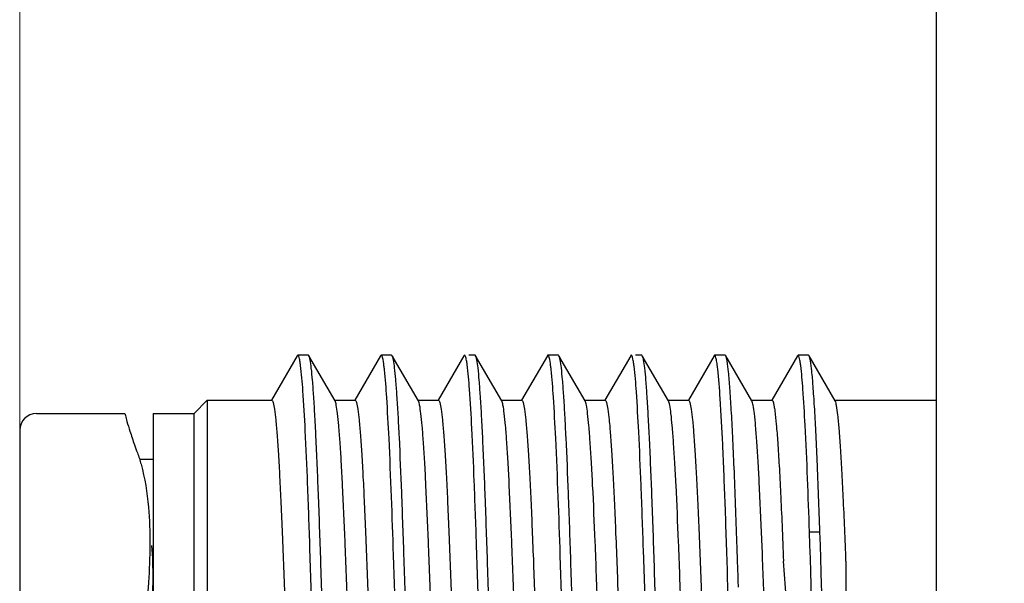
# Model space of a CAD drawing. Header units: millimetres. Extents: x 1638 to 2024, y 1742 to 2044.
# Tile 5 of 22: x 1767.49 to 1773.39, y 1902.29 to 1905.67. Entities that reach past the tile are written whole.
import ezdxf

# ---------------------------------------------------------------- set-up
doc = ezdxf.new("R2010")
doc.units = ezdxf.units.MM
doc.header["$LTSCALE"] = 0.3
doc.layers.add('00_COMPONENTS', color=7, linetype='Continuous')
doc.layers.add('51__DRAFT_DIMS', color=7, linetype='Continuous')
doc.styles.add('尺寸值样式', font='兰亭黑 GBK.TTF')
doc.dimstyles.new('1直线标注', dxfattribs={"dimtxt": 3, "dimasz": 3, "dimexe": 2.5, "dimexo": 0, "dimtad": 1, "dimlfac": 2, "dimdsep": 46, "dimtxsty": '尺寸值样式', "dimblk": '_FILLED', "dimcen": 0, "dimclrd": 8, "dimclre": 8, "dimclrt": 7, "dimadec": 0, "dimazin": 0, "dimtp": 0.001, "dimtm": 0.001, "dimtfac": 1, "dimtmove": 0, "dimatfit": 0, "dimldrblk": '_FILLED', "dimfxl": 1, "dimtolj": 1, "dimlwd": 15, "dimlwe": 15, "dimarcsym": 0})

# ---------------------------------------------------------------- blocks, each defined once
blk = doc.blocks.new('_FILLED')
at = {"color": 0, "linetype": 'ByBlock'}
blk.add_solid([(0, 0), (-1, 0.1667), (-1, -0.1667)], dxfattribs=at)
blk = doc.blocks.new('*D2067')
at = {"layer": '51__DRAFT_DIMS', "color": 8, "lineweight": 15}
for p, q in [((1767.4884, 1902.4577), (1767.4884, 2028.0535)), ((1814.7384, 2001.7803), (1814.7384, 2028.0535)), ((1770.4884, 2025.5535), (1811.7384, 2025.5535))]:
    blk.add_line(p, q, dxfattribs=at)
at = {"layer": 'Defpoints', "color": 0}
for p in [(1814.7384, 2025.5535), (1814.7384, 2001.7803), (1767.4884, 1902.4577)]:
    blk.add_point(p, dxfattribs=at)
at = {"layer": '51__DRAFT_DIMS', "color": 8, "linetype": 'ByBlock', "lineweight": 15, "xscale": 3, "yscale": 3, "zscale": 3, "rotation": 180}
blk.add_blockref('_FILLED', (1767.4884, 2025.5535), dxfattribs=at)
at = {"layer": '51__DRAFT_DIMS', "color": 8, "linetype": 'ByBlock', "lineweight": 15, "xscale": 3, "yscale": 3, "zscale": 3}
blk.add_blockref('_FILLED', (1814.7384, 2025.5535), dxfattribs=at)
at = {"layer": '51__DRAFT_DIMS', "color": 7, "insert": (1791.0343, 2029.4298), "char_height": 3, "attachment_point": 2, "style": '尺寸值样式'}
blk.add_mtext('\\A1;94.5', dxfattribs=at)

msp = doc.modelspace()

# ---------------------------------------------------------------- linework, layer by layer
at = {"layer": '00_COMPONENTS'}
for p, q in [((1772.98844, 1851.90455), (1772.98844, 1928.40455)), ((1769.15353, 1903.65138), (1768.99937, 1903.38468)), ((1769.15717, 1903.65452), (1769.15353, 1903.65138)), ((1769.21967, 1903.65452), (1769.15717, 1903.65452)), ((1769.37996, 1903.38037), (1769.22332, 1903.65136)), ((1769.65353, 1903.65127), (1769.49942, 1903.38467)), ((1769.6572, 1903.65445), (1769.65353, 1903.65127)), ((1769.7197, 1903.65445), (1769.6572, 1903.65445)), ((1769.72334, 1903.65132), (1769.71968, 1903.65449)), ((1769.88001, 1903.38028), (1769.72337, 1903.65128)), ((1770.15356, 1903.65141), (1769.99938, 1903.38467)), ((1770.15719, 1903.65455), (1770.15356, 1903.65141)), ((1770.21969, 1903.65455), (1770.18357, 1903.65455)), ((1770.37998, 1903.38037), (1770.22332, 1903.6514)), ((1770.65356, 1903.65138), (1770.49939, 1903.38466)), ((1770.71971, 1903.65454), (1770.65721, 1903.65454)), ((1770.72331, 1903.65145), (1770.71968, 1903.65458)), ((1770.88001, 1903.38035), (1770.72333, 1903.65141)), ((1771.15351, 1903.65129), (1770.9994, 1903.38468)), ((1771.21967, 1903.65446), (1771.18175, 1903.65446)), ((1771.22332, 1903.65133), (1771.21965, 1903.6545)), ((1771.37997, 1903.38033), (1771.22334, 1903.65128)), ((1771.65356, 1903.65133), (1771.49941, 1903.38466)), ((1771.71972, 1903.6545), (1771.65722, 1903.6545)), ((1771.72334, 1903.6514), (1771.71969, 1903.65455)), ((1771.88003, 1903.3803), (1771.72336, 1903.65135)), ((1772.15352, 1903.65135), (1771.99938, 1903.38468)), ((1772.15717, 1903.6545), (1772.15352, 1903.65135)), ((1772.21967, 1903.6545), (1772.15717, 1903.6545)), ((1772.2233, 1903.65137), (1772.21964, 1903.65454)), ((1772.37996, 1903.38036), (1772.22333, 1903.65133)), ((1768.53419, 1903.30455), (1768.61344, 1903.3838)), ((1768.61344, 1903.3838), (1768.61344, 1897.9253)), ((1768.61344, 1903.3838), (1769.00089, 1903.3838)), ((1769.37599, 1903.3838), (1769.50093, 1903.3838)), ((1769.87595, 1903.3838), (1770.00087, 1903.3838)), ((1770.37601, 1903.3838), (1770.50088, 1903.3838)), ((1770.876, 1903.3838), (1771.00092, 1903.3838)), ((1771.37596, 1903.3838), (1771.5009, 1903.3838)), ((1771.87598, 1903.3838), (1772.0009, 1903.3838)), ((1772.37598, 1903.3838), (1772.98844, 1903.3838)), ((1767.58844, 1903.30455), (1768.11921, 1903.30455)), ((1768.28844, 1903.30455), (1768.53419, 1903.30455)), ((1768.28844, 1903.30436), (1768.28844, 1898.00474)), ((1768.53419, 1898.00455), (1768.53419, 1903.30455)), ((1767.48844, 1903.20446), (1767.48844, 1898.10464)), ((1768.20653, 1903.02955), (1768.28844, 1903.02955)), ((1772.22625, 1902.59399), (1772.28875, 1902.59399)), ((1771.7916, 1902.51007), (1771.79102, 1902.52729)), ((1771.79268, 1902.47797), (1771.7916, 1902.51007)), ((1771.79395, 1902.43953), (1771.79268, 1902.47797)), ((1771.94142, 1902.51126), (1771.94126, 1902.51662)), ((1771.9434, 1902.4623), (1771.94142, 1902.51253)), ((1771.94486, 1902.42438), (1771.9434, 1902.4623)), ((1771.79452, 1902.42242), (1771.79395, 1902.43953)), ((1771.79764, 1902.32586), (1771.79452, 1902.42242)), ((1772.44507, 1902.41896), (1772.44507, 1898.05491)), ((1771.79841, 1902.30191), (1771.79764, 1902.32586)), ((1771.79967, 1902.26197), (1771.79841, 1902.30191))]:
    msp.add_line(p, q, dxfattribs=at)
for centre, radius, start, end in [((1769.56739, 1903.61378), 0.10109, 15.107724, 16.861158), ((1770.56738, 1903.61376), 0.1011, 15.127776, 16.90162), ((1767.58844, 1903.20455), 0.1, 90, 180), ((1771.74825, 1904.37), 3.78459, 199.335201, 200.113621), ((1694.53717, 1899.46804), 77.46412, 2.0418715, 2.1871652)]:
    msp.add_arc(centre, radius, start, end, dxfattribs=at)
for points, knots in [([(1769.16664, 1903.63332), (1769.16543, 1903.6387), (1769.16393, 1903.64524), (1769.15953, 1903.65445), (1769.15717, 1903.65443)], [0, 0, 0, 0, 0.700464, 1, 1, 1, 1]), ([(1769.2233, 1903.65135), (1769.2228, 1903.65221), (1769.2219, 1903.65362), (1769.2203, 1903.65448), (1769.21964, 1903.65447)], [0, 0, 0, 0, 0.6000414, 1, 1, 1, 1]), ([(1769.45465, 1897.70792), (1769.4476, 1897.75772), (1769.43743, 1897.88865), (1769.42358, 1898.12827), (1769.4099, 1898.45115), (1769.38984, 1899.01481), (1769.36644, 1899.82895), (1769.34382, 1900.68888), (1769.32485, 1901.39797), (1769.31065, 1901.9048), (1769.29651, 1902.37049), (1769.28242, 1902.77968), (1769.27021, 1903.07903), (1769.26002, 1903.28028), (1769.25299, 1903.39959), (1769.24583, 1903.4961), (1769.23932, 1903.56964), (1769.23199, 1903.61837), (1769.22762, 1903.64392), (1769.2233, 1903.65135)], [0, 0, 0, 0, 0.0253615, 0.0661458, 0.1210562, 0.1882933, 0.3505435, 0.5317263, 0.6220471, 0.7082122, 0.7873831, 0.856963, 0.9146628, 0.9384396, 0.9585768, 0.9749019, 0.9872902, 0.9956649, 1, 1, 1, 1]), ([(1769.66413, 1903.6431), (1769.66362, 1903.64479), (1769.66223, 1903.64863), (1769.65995, 1903.6545), (1769.6572, 1903.65451)], [0, 0, 0, 0, 0.3899293, 1, 1, 1, 1]), ([(1769.95031, 1897.74291), (1769.94392, 1897.80083), (1769.93365, 1897.94592), (1769.9131, 1898.33987), (1769.89046, 1898.99731), (1769.86386, 1899.92119), (1769.84167, 1900.77105), (1769.82299, 1901.46571), (1769.80906, 1901.95916), (1769.79518, 1902.41128), (1769.78136, 1902.80771), (1769.76937, 1903.09734), (1769.75937, 1903.2919), (1769.75247, 1903.40725), (1769.74545, 1903.50062), (1769.73904, 1903.57184), (1769.73188, 1903.6192), (1769.72754, 1903.64405), (1769.72334, 1903.65135)], [0, 0, 0, 0, 0.0295545, 0.0737496, 0.2001046, 0.3631968, 0.5425762, 0.6313223, 0.7156776, 0.7929716, 0.8607556, 0.9168812, 0.9400008, 0.9595822, 0.975473, 0.9875435, 0.9957253, 1, 1, 1, 1]), ([(1770.16601, 1903.63611), (1770.16488, 1903.64082), (1770.16349, 1903.64668), (1770.15931, 1903.65455), (1770.15719, 1903.65453)], [0, 0, 0, 0, 0.6950411, 1, 1, 1, 1]), ([(1770.2233, 1903.65146), (1770.2228, 1903.65231), (1770.22191, 1903.65371), (1770.22032, 1903.65458), (1770.21966, 1903.65457)], [0, 0, 0, 0, 0.6002731, 1, 1, 1, 1]), ([(1770.45399, 1897.71255), (1770.44707, 1897.76362), (1770.43685, 1897.8968), (1770.42307, 1898.13941), (1770.40939, 1898.46438), (1770.3894, 1899.02915), (1770.36607, 1899.84287), (1770.34349, 1900.70139), (1770.32456, 1901.40837), (1770.31041, 1901.91321), (1770.2963, 1902.37684), (1770.28226, 1902.78405), (1770.27007, 1903.08189), (1770.25992, 1903.28211), (1770.2529, 1903.40084), (1770.24576, 1903.4969), (1770.23928, 1903.5701), (1770.23196, 1903.61862), (1770.2276, 1903.64405), (1770.2233, 1903.65146)], [0, 0, 0, 0, 0.02601, 0.0673396, 0.1226462, 0.1901266, 0.352511, 0.5334182, 0.623501, 0.7093887, 0.7882675, 0.8575581, 0.9149978, 0.9386783, 0.958727, 0.9749935, 0.9873376, 0.9956742, 1, 1, 1, 1]), ([(1770.65721, 1903.65453), (1770.65655, 1903.65454), (1770.65495, 1903.65368), (1770.65406, 1903.65227), (1770.65356, 1903.65141)], [0, 0, 0, 0, 0.3995269, 1, 1, 1, 1]), ([(1770.66411, 1903.64315), (1770.6636, 1903.64482), (1770.6622, 1903.64866), (1770.65996, 1903.6545), (1770.65721, 1903.65453)], [0, 0, 0, 0, 0.3889076, 1, 1, 1, 1]), ([(1770.95121, 1897.73489), (1770.94472, 1897.79116), (1770.93443, 1897.93342), (1770.92085, 1898.18802), (1770.90722, 1898.52146), (1770.88756, 1899.0906), (1770.86447, 1899.90223), (1770.8421, 1900.75438), (1770.82337, 1901.45216), (1770.80937, 1901.94843), (1770.79544, 1902.40336), (1770.78157, 1902.8024), (1770.76952, 1903.09399), (1770.75949, 1903.28987), (1770.75256, 1903.40599), (1770.74551, 1903.49995), (1770.73908, 1903.57158), (1770.73188, 1903.61916), (1770.72753, 1903.6441), (1770.72331, 1903.65141)], [0, 0, 0, 0, 0.0286934, 0.0722083, 0.1291596, 0.1977227, 0.3606702, 0.5404423, 0.6295168, 0.714243, 0.791921, 0.8600645, 0.9164906, 0.9397421, 0.9594222, 0.9753896, 0.9875207, 0.9957234, 1, 1, 1, 1]), ([(1771.15717, 1903.6545), (1771.15651, 1903.65449), (1771.15491, 1903.65359), (1771.15401, 1903.65216), (1771.15351, 1903.65128)], [0, 0, 0, 0, 0.3985511, 1, 1, 1, 1]), ([(1771.16726, 1903.63054), (1771.16598, 1903.63663), (1771.16434, 1903.64385), (1771.15978, 1903.65452), (1771.15717, 1903.6545)], [0, 0, 0, 0, 0.7047943, 1, 1, 1, 1]), ([(1771.45405, 1897.71209), (1771.44711, 1897.76307), (1771.43691, 1897.89604), (1771.42312, 1898.13836), (1771.40944, 1898.4631), (1771.38945, 1899.02767), (1771.36611, 1899.84133), (1771.34353, 1900.6999), (1771.3246, 1901.40702), (1771.31044, 1901.91202), (1771.29634, 1902.37583), (1771.28229, 1902.78324), (1771.2701, 1903.08125), (1771.25994, 1903.28162), (1771.25293, 1903.40045), (1771.24579, 1903.49662), (1771.2393, 1903.5699), (1771.23199, 1903.6185), (1771.22762, 1903.64396), (1771.22332, 1903.65138)], [0, 0, 0, 0, 0.0259582, 0.0672347, 0.1224926, 0.1899412, 0.3522931, 0.5332107, 0.6233076, 0.7092181, 0.7881252, 0.8574415, 0.9149143, 0.9386133, 0.9586814, 0.9749579, 0.9873216, 0.9956695, 1, 1, 1, 1]), ([(1771.65722, 1903.65443), (1771.65656, 1903.65443), (1771.65495, 1903.65357), (1771.65406, 1903.65216), (1771.65356, 1903.6513)], [0, 0, 0, 0, 0.3997931, 1, 1, 1, 1]), ([(1771.66915, 1903.62071), (1771.66764, 1903.62922), (1771.66544, 1903.63874), (1771.66067, 1903.65438), (1771.65722, 1903.65443)], [0, 0, 0, 0, 0.7146239, 1, 1, 1, 1]), ([(1771.79102, 1902.52729), (1771.78589, 1902.67811), (1771.77818, 1902.89164), (1771.76629, 1903.1583), (1771.7581, 1903.31745), (1771.74965, 1903.44628), (1771.74227, 1903.54427), (1771.73334, 1903.60835), (1771.72878, 1903.64186), (1771.72334, 1903.65129)], [0, 0, 0, 0, 0.4016904, 0.5687047, 0.7105838, 0.8257218, 0.912809, 0.971032, 1, 1, 1, 1]), ([(1772.16682, 1903.63249), (1772.1656, 1903.63809), (1772.16405, 1903.64483), (1772.1596, 1903.65448), (1772.15716, 1903.65446)], [0, 0, 0, 0, 0.7019407, 1, 1, 1, 1]), ([(1772.28873, 1902.59399), (1772.28378, 1902.73608), (1772.27633, 1902.93718), (1772.26483, 1903.18815), (1772.25691, 1903.33765), (1772.24875, 1903.45855), (1772.24157, 1903.55054), (1772.233, 1903.61085), (1772.22849, 1903.64243), (1772.2233, 1903.65137)], [0, 0, 0, 0, 0.4022592, 0.5692766, 0.7108448, 0.8256475, 0.9125407, 0.9707818, 1, 1, 1, 1]), ([(1769.17326, 1903.59345), (1769.17274, 1903.59742), (1769.17088, 1903.61076), (1769.16871, 1903.62408), (1769.16664, 1903.63332)], [0, 0, 0, 0, 0.296924, 1, 1, 1, 1]), ([(1769.39879, 1897.67137), (1769.39552, 1897.68439), (1769.39039, 1897.71855), (1769.37986, 1897.81672), (1769.3684, 1897.99414), (1769.35483, 1898.26788), (1769.34128, 1898.61637), (1769.32751, 1899.02862), (1769.30848, 1899.66696), (1769.28582, 1900.51594), (1769.25929, 1901.52101), (1769.23641, 1902.31217), (1769.21686, 1902.86012), (1769.20345, 1903.17583), (1769.18999, 1903.41257), (1769.17993, 1903.54303), (1769.17326, 1903.59345)], [0, 0, 0, 0, 0.0067946, 0.0174375, 0.0499971, 0.0967235, 0.1561721, 0.2264941, 0.3054845, 0.4793868, 0.6563256, 0.8143424, 0.879966, 0.9338316, 0.974256, 1, 1, 1, 1]), ([(1769.67652, 1903.56638), (1769.67563, 1903.57447), (1769.67262, 1903.59915), (1769.66936, 1903.62396), (1769.66498, 1903.64013)], [0, 0, 0, 0, 0.3268409, 1, 1, 1, 1]), ([(1770.17262, 1903.59832), (1770.1721, 1903.60211), (1770.17025, 1903.61476), (1770.1681, 1903.62739), (1770.16601, 1903.63611)], [0, 0, 0, 0, 0.2991205, 1, 1, 1, 1]), ([(1770.39815, 1897.67392), (1770.38998, 1897.70883), (1770.38136, 1897.81049), (1770.36722, 1898.00475), (1770.35444, 1898.28241), (1770.34057, 1898.63397), (1770.3269, 1899.04883), (1770.30784, 1899.68932), (1770.28522, 1900.53923), (1770.25868, 1901.54323), (1770.23581, 1902.33168), (1770.21623, 1902.87612), (1770.20285, 1903.1884), (1770.18937, 1903.42138), (1770.17938, 1903.54924), (1770.17262, 1903.59832)], [0, 0, 0, 0, 0.0181361, 0.0513716, 0.0987042, 0.1586702, 0.2294024, 0.3086947, 0.4828561, 0.6595413, 0.8168172, 0.8819108, 0.9351701, 0.9749387, 1, 1, 1, 1]), ([(1770.67631, 1903.56828), (1770.67543, 1903.57614), (1770.67248, 1903.6002), (1770.66925, 1903.62437), (1770.66497, 1903.64014)], [0, 0, 0, 0, 0.3262955, 1, 1, 1, 1]), ([(1771.17381, 1903.58939), (1771.17329, 1903.59345), (1771.17144, 1903.60722), (1771.16928, 1903.62096), (1771.16726, 1903.63054)], [0, 0, 0, 0, 0.2946068, 1, 1, 1, 1]), ([(1771.39815, 1897.67391), (1771.39004, 1897.70853), (1771.38146, 1897.8093), (1771.36739, 1898.00185), (1771.35467, 1898.27701), (1771.34088, 1898.62547), (1771.32728, 1899.03684), (1771.30831, 1899.6726), (1771.28578, 1900.51757), (1771.25937, 1901.51794), (1771.2366, 1902.30579), (1771.21716, 1902.85226), (1771.2038, 1903.16822), (1771.1904, 1903.40634), (1771.18037, 1903.5381), (1771.17381, 1903.58939)], [0, 0, 0, 0, 0.0180161, 0.0510017, 0.0979794, 0.1575007, 0.2277326, 0.3065164, 0.4797839, 0.6560204, 0.8135743, 0.8791364, 0.9330938, 0.9737969, 1, 1, 1, 1]), ([(1771.67574, 1903.57339), (1771.67521, 1903.57797), (1771.67331, 1903.59378), (1771.67112, 1903.60956), (1771.66915, 1903.62071)], [0, 0, 0, 0, 0.2892758, 1, 1, 1, 1]), ([(1772.17342, 1903.59222), (1772.1729, 1903.59621), (1772.17104, 1903.60969), (1772.16888, 1903.62314), (1772.16682, 1903.63249)], [0, 0, 0, 0, 0.2961077, 1, 1, 1, 1]), ([(1772.22625, 1902.59396), (1772.21883, 1902.80736), (1772.20842, 1903.0934), (1772.18906, 1903.42607), (1772.17954, 1903.54552), (1772.17342, 1903.59222)], [0, 0, 0, 0, 0.6407058, 0.8586665, 1, 1, 1, 1]), ([(1769.89445, 1897.69303), (1769.88759, 1897.73427), (1769.87816, 1897.84521), (1769.86505, 1898.05082), (1769.85223, 1898.33265), (1769.83317, 1898.83465), (1769.811, 1899.57489), (1769.78527, 1900.53523), (1769.75968, 1901.50946), (1769.73407, 1902.38445), (1769.71222, 1903.0036), (1769.69248, 1903.37434), (1769.68259, 1903.51138), (1769.67652, 1903.56638)], [0, 0, 0, 0, 0.0213344, 0.0567355, 0.1051935, 0.165295, 0.3131329, 0.4831417, 0.6555988, 0.8105094, 0.9299059, 0.9717584, 1, 1, 1, 1]), ([(1770.89539, 1897.68758), (1770.88829, 1897.72711), (1770.87899, 1897.83517), (1770.86573, 1898.03694), (1770.85294, 1898.31619), (1770.83956, 1898.66436), (1770.8262, 1899.0713), (1770.80771, 1899.69532), (1770.78564, 1900.52209), (1770.7599, 1901.50144), (1770.73417, 1902.38145), (1770.71222, 1903.00395), (1770.69238, 1903.37611), (1770.68243, 1903.51334), (1770.67631, 1903.56828)], [0, 0, 0, 0, 0.0204696, 0.0551753, 0.1031279, 0.162923, 0.2327855, 0.310662, 0.4811363, 0.6543548, 0.8100239, 0.9298977, 0.9718223, 1, 1, 1, 1]), ([(1771.79466, 1900.18658), (1771.78468, 1900.55784), (1771.76605, 1901.27067), (1771.74209, 1902.12807), (1771.72163, 1902.73432), (1771.70744, 1903.09072), (1771.69327, 1903.36234), (1771.68258, 1903.51378), (1771.67574, 1903.57339)], [0, 0, 0, 0, 0.3287428, 0.6311886, 0.7592205, 0.8656873, 0.9468865, 1, 1, 1, 1]), ([(1769.00087, 1903.38378), (1769.00257, 1903.38378), (1769.00635, 1903.37867), (1769.01147, 1903.36182), (1769.01837, 1903.32262), (1769.02543, 1903.25818), (1769.03305, 1903.16795), (1769.04062, 1903.05387), (1769.04832, 1902.91658), (1769.05602, 1902.75755), (1769.06684, 1902.50656), (1769.08, 1902.15147), (1769.09524, 1901.68561), (1769.11055, 1901.18017), (1769.12073, 1900.832), (1769.12587, 1900.65455)], [0, 0, 0, 0, 0.0018646, 0.0057352, 0.0203895, 0.0443509, 0.0774586, 0.1194278, 0.1698405, 0.2282429, 0.2940601, 0.4453849, 0.6179637, 0.8052905, 1, 1, 1, 1]), ([(1769.50101, 1900.65455), (1769.49597, 1900.8264), (1769.48615, 1901.164), (1769.47133, 1901.65511), (1769.45653, 1902.11023), (1769.44182, 1902.51287), (1769.42905, 1902.80883), (1769.41841, 1903.00864), (1769.41105, 1903.12758), (1769.40358, 1903.22406), (1769.39672, 1903.29779), (1769.38913, 1903.34694), (1769.38443, 1903.37275), (1769.38, 1903.38035)], [0, 0, 0, 0, 0.1889298, 0.3711602, 0.5399445, 0.68934, 0.8139243, 0.8654759, 0.9092446, 0.9448341, 0.9719264, 0.9903363, 1, 1, 1, 1]), ([(1769.50087, 1903.38378), (1769.50257, 1903.38378), (1769.50635, 1903.37867), (1769.51147, 1903.36182), (1769.51837, 1903.32262), (1769.52543, 1903.25818), (1769.53305, 1903.16795), (1769.54062, 1903.05387), (1769.54832, 1902.91658), (1769.55602, 1902.75755), (1769.56684, 1902.50656), (1769.57999, 1902.15147), (1769.59526, 1901.68561), (1769.61055, 1901.18017), (1769.62067, 1900.832), (1769.62587, 1900.65455)], [0, 0, 0, 0, 0.0018646, 0.0057352, 0.0203895, 0.044351, 0.0774587, 0.1194279, 0.1698406, 0.228243, 0.2940602, 0.445385, 0.6179638, 0.8052905, 1, 1, 1, 1]), ([(1770.00101, 1900.65455), (1769.99603, 1900.82633), (1769.98617, 1901.16381), (1769.97132, 1901.65475), (1769.95656, 1902.10974), (1769.94184, 1902.5123), (1769.92908, 1902.80825), (1769.91844, 1903.00809), (1769.91108, 1903.12707), (1769.90362, 1903.22363), (1769.89675, 1903.29745), (1769.88917, 1903.34673), (1769.88446, 1903.37261), (1769.88005, 1903.38027)], [0, 0, 0, 0, 0.1888628, 0.3710339, 0.539774, 0.6891467, 0.8137344, 0.8652989, 0.9090879, 0.9447058, 0.9718339, 0.9902872, 1, 1, 1, 1]), ([(1770.00087, 1903.38378), (1770.00257, 1903.38378), (1770.00635, 1903.37867), (1770.01147, 1903.36182), (1770.01837, 1903.32262), (1770.02543, 1903.25818), (1770.03305, 1903.16795), (1770.04062, 1903.05388), (1770.04832, 1902.91658), (1770.05602, 1902.75755), (1770.06684, 1902.50656), (1770.07999, 1902.15147), (1770.09524, 1901.68561), (1770.11055, 1901.18017), (1770.12072, 1900.832), (1770.12587, 1900.65455)], [0, 0, 0, 0, 0.0018646, 0.0057352, 0.0203895, 0.0443509, 0.0774585, 0.1194277, 0.1698404, 0.2282428, 0.29406, 0.4453849, 0.6179637, 0.8052905, 1, 1, 1, 1]), ([(1770.50101, 1900.65455), (1770.49598, 1900.8264), (1770.48615, 1901.16401), (1770.47133, 1901.65513), (1770.45653, 1902.11025), (1770.44182, 1902.51289), (1770.42905, 1902.80886), (1770.41841, 1903.00866), (1770.41105, 1903.1276), (1770.40358, 1903.22407), (1770.39671, 1903.29781), (1770.38913, 1903.34695), (1770.38443, 1903.37276), (1770.38, 1903.38035)], [0, 0, 0, 0, 0.1889325, 0.3711651, 0.5399512, 0.6893477, 0.8139318, 0.8654829, 0.9092508, 0.9448392, 0.97193, 0.9903382, 1, 1, 1, 1]), ([(1770.50087, 1903.38378), (1770.50258, 1903.38378), (1770.50634, 1903.37867), (1770.51147, 1903.36182), (1770.51837, 1903.32262), (1770.52543, 1903.25818), (1770.53305, 1903.16794), (1770.54062, 1903.05387), (1770.54832, 1902.91656), (1770.55602, 1902.75753), (1770.56684, 1902.50654), (1770.57999, 1902.15145), (1770.59525, 1901.68561), (1770.61055, 1901.18018), (1770.6207, 1900.83201), (1770.62587, 1900.65455)], [0, 0, 0, 0, 0.0018676, 0.0057401, 0.020387, 0.0443555, 0.0774601, 0.1194308, 0.1698487, 0.2282493, 0.2940716, 0.4453916, 0.6179693, 0.8052823, 1, 1, 1, 1]), ([(1771.00101, 1900.65455), (1770.99599, 1900.82639), (1770.98616, 1901.16397), (1770.97132, 1901.65504), (1770.95654, 1902.11013), (1770.94182, 1902.51276), (1770.92906, 1902.80872), (1770.91842, 1903.00854), (1770.91106, 1903.12749), (1770.90358, 1903.22398), (1770.89672, 1903.29773), (1770.88914, 1903.3469), (1770.88443, 1903.37272), (1770.88001, 1903.38033)], [0, 0, 0, 0, 0.1889236, 0.3711334, 0.5399111, 0.689301, 0.8138907, 0.8654453, 0.9092206, 0.9448093, 0.9719125, 0.9903288, 1, 1, 1, 1]), ([(1771.00087, 1903.38378), (1771.00257, 1903.38378), (1771.00635, 1903.37867), (1771.01147, 1903.36182), (1771.01837, 1903.32262), (1771.02543, 1903.25818), (1771.03305, 1903.16795), (1771.04062, 1903.05387), (1771.04832, 1902.91658), (1771.05602, 1902.75755), (1771.06684, 1902.50656), (1771.07999, 1902.15147), (1771.09525, 1901.68561), (1771.11055, 1901.18017), (1771.12071, 1900.832), (1771.12587, 1900.65455)], [0, 0, 0, 0, 0.0018646, 0.0057352, 0.0203895, 0.044351, 0.0774587, 0.1194279, 0.1698406, 0.228243, 0.2940602, 0.445385, 0.6179638, 0.8052905, 1, 1, 1, 1]), ([(1771.50101, 1900.65455), (1771.49599, 1900.82637), (1771.48616, 1901.16391), (1771.47133, 1901.65494), (1771.45654, 1902.11), (1771.44183, 1902.5126), (1771.42906, 1902.80855), (1771.41843, 1903.00838), (1771.41107, 1903.12734), (1771.4036, 1903.22385), (1771.39673, 1903.29763), (1771.38915, 1903.34684), (1771.38444, 1903.37268), (1771.38002, 1903.38031)], [0, 0, 0, 0, 0.1888978, 0.3710999, 0.5398632, 0.6892478, 0.8138337, 0.8653915, 0.9091698, 0.9447729, 0.9718823, 0.9903129, 1, 1, 1, 1]), ([(1771.50087, 1903.38378), (1771.50257, 1903.38378), (1771.50635, 1903.37867), (1771.51147, 1903.36182), (1771.51837, 1903.32262), (1771.52543, 1903.25818), (1771.53305, 1903.16795), (1771.54062, 1903.05387), (1771.54832, 1902.91658), (1771.55602, 1902.75755), (1771.56684, 1902.50656), (1771.57999, 1902.15147), (1771.59525, 1901.68561), (1771.61055, 1901.18017), (1771.62068, 1900.832), (1771.62587, 1900.65455)], [0, 0, 0, 0, 0.0018646, 0.0057352, 0.0203895, 0.044351, 0.0774586, 0.1194278, 0.1698405, 0.2282429, 0.2940601, 0.4453849, 0.6179638, 0.8052905, 1, 1, 1, 1]), ([(1771.94126, 1902.51662), (1771.93664, 1902.63232), (1771.92967, 1902.79594), (1771.9189, 1903.00012), (1771.91145, 1903.12174), (1771.90389, 1903.22041), (1771.89695, 1903.29584), (1771.88927, 1903.34611), (1771.88453, 1903.3725), (1771.88004, 1903.38028)], [0, 0, 0, 0, 0.4007758, 0.5667384, 0.7076891, 0.8223327, 0.9096102, 0.9689075, 1, 1, 1, 1]), ([(1772.00087, 1903.38378), (1772.00284, 1903.38378), (1772.00697, 1903.37728), (1772.01019, 1903.36564), (1772.01459, 1903.34507), (1772.02068, 1903.30296), (1772.0281, 1903.23044), (1772.03637, 1903.12127), (1772.04479, 1902.98296), (1772.05328, 1902.81726), (1772.06182, 1902.6262), (1772.06721, 1902.49058), (1772.06993, 1902.41896)], [0, 0, 0, 0, 0.0060734, 0.0192363, 0.0403456, 0.0695078, 0.1517194, 0.2651047, 0.4084488, 0.5801903, 0.7783199, 1, 1, 1, 1]), ([(1772.44507, 1902.41896), (1772.44012, 1902.54759), (1772.43271, 1902.72971), (1772.42131, 1902.95711), (1772.41341, 1903.09286), (1772.40534, 1903.20295), (1772.39805, 1903.287), (1772.38976, 1903.34267), (1772.38492, 1903.37188), (1772.38001, 1903.38034)], [0, 0, 0, 0, 0.4003603, 0.5668188, 0.7081878, 0.8231325, 0.9105118, 0.9695799, 1, 1, 1, 1]), ([(1768.11921, 1903.30455), (1768.1195, 1903.30047), (1768.12501, 1903.2848), (1768.13336, 1903.24903), (1768.15225, 1903.19047), (1768.16766, 1903.14392), (1768.17713, 1903.11695)], [0, 0, 0, 0, 0.0624568, 0.2503002, 0.5633953, 1, 1, 1, 1]), ([(1768.19448, 1903.06855), (1768.20274, 1903.04595), (1768.23593, 1902.94017), (1768.25257, 1902.82979), (1768.26027, 1902.74344)], [0, 0, 0, 0, 0.2172647, 1, 1, 1, 1]), ([(1768.26027, 1902.74344), (1768.27365, 1902.59347), (1768.26789, 1902.25864), (1768.22433, 1901.92798), (1768.19448, 1901.74777)], [0, 0, 0, 0, 0.4518321, 1, 1, 1, 1]), ([(1772.38257, 1898.05492), (1772.37255, 1898.14309), (1772.35852, 1898.37202), (1772.3394, 1898.78342), (1772.32077, 1899.31948), (1772.29472, 1900.17914), (1772.26537, 1901.28087), (1772.24046, 1902.16947), (1772.22625, 1902.59399)], [0, 0, 0, 0, 0.0586117, 0.1513873, 0.2720677, 0.4128592, 0.7194533, 1, 1, 1, 1]), ([(1772.44507, 1898.05491), (1772.43507, 1898.14308), (1772.421, 1898.37202), (1772.40191, 1898.78343), (1772.38326, 1899.3195), (1772.35722, 1900.17915), (1772.32785, 1901.28088), (1772.303, 1902.16948), (1772.28875, 1902.594)], [0, 0, 0, 0, 0.0586119, 0.151391, 0.2720744, 0.4128644, 0.7194523, 1, 1, 1, 1]), ([(1768.21344, 1901.63172), (1768.24275, 1901.79028), (1768.28593, 1902.08228), (1768.29289, 1902.37875), (1768.28093, 1902.51183)], [0, 0, 0, 0, 0.5468486, 1, 1, 1, 1]), ([(1772.18181, 1900.65455), (1772.17255, 1900.81358), (1772.13808, 1901.40188), (1772.10275, 1901.99019), (1772.06993, 1902.41896)], [0, 0, 0, 0, 0.2703013, 1, 1, 1, 1])]:
    msp.add_open_spline(points, degree=3, knots=knots, dxfattribs=at)

# ---------------------------------------------------------------- dimensions: what is measured, and where the dimension line sits
at = {"layer": '51__DRAFT_DIMS'}
dim = msp.add_linear_dim(base=(1814.73844, 2025.55351), p1=(1767.48844, 1902.45767), p2=(1814.73844, 2001.78025), dimstyle='1直线标注', dxfattribs=at)
dim.commit()
dim.dimension.update_dxf_attribs({"geometry": '*D2067', "text_midpoint": (1791.03434, 2025.55351), "dimtype": 160})

doc.saveas('drawing.dxf')
